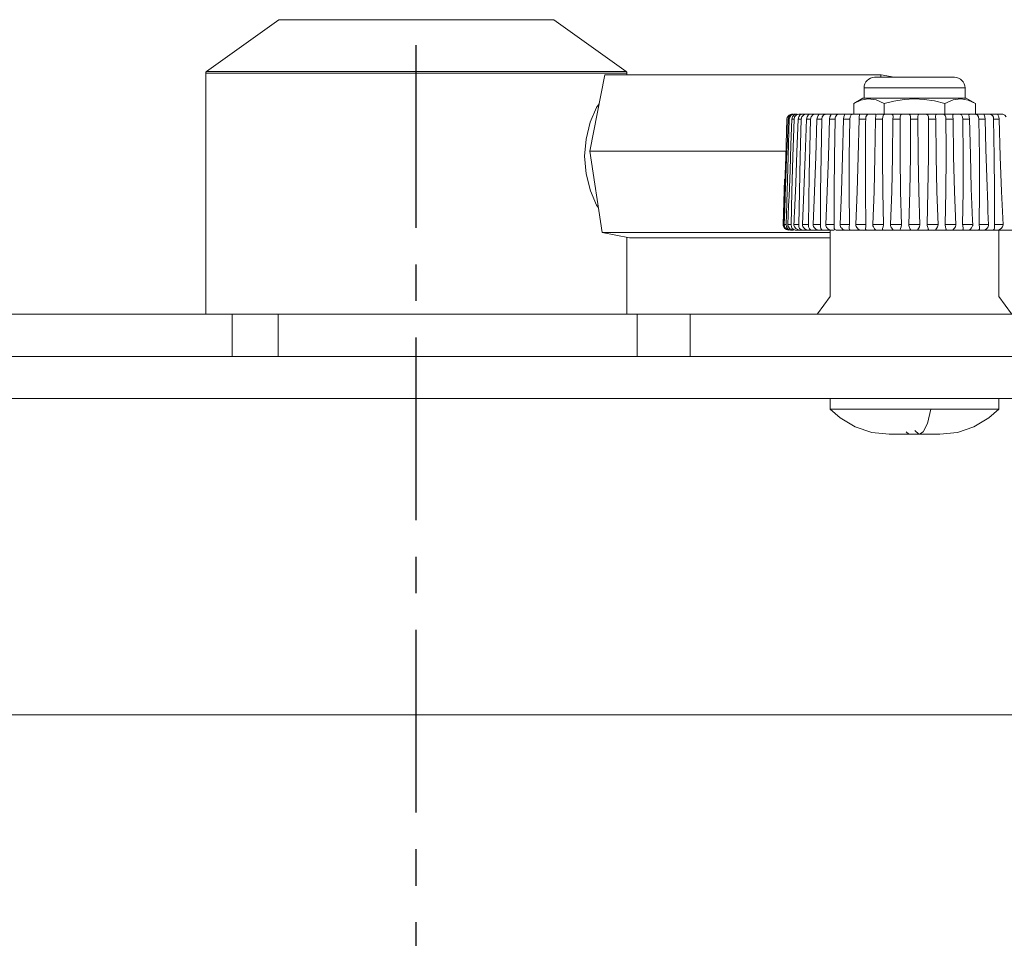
# Model space of a CAD drawing. Header units: millimetres. Extents: x 3925 to 5043, y -86 to 778.
# Tile 48 of 96: x 4505 to 4551, y 150 to 193. Entities that reach past the tile are written whole.
import ezdxf

# ---------------------------------------------------------------- set-up
doc = ezdxf.new("R2010")
doc.units = ezdxf.units.MM
doc.header["$LTSCALE"] = 46.255
doc.linetypes.add('CENTER', pattern=[0.6, 0.375, -0.075, 0.075, -0.075])
doc.layers.add('AM_7', color=4, linetype='CONTINUOUS', lineweight=25)
doc.layers.add('ARAKNO_13891DXF_CONTINUOUS_LINE', color=7, linetype='CONTINUOUS')
doc.layers.add('H30-BOTTOM-CDXF_CONTINUOUS_LINE', color=7, linetype='CONTINUOUS')

msp = doc.modelspace()

# ---------------------------------------------------------------- linework, layer by layer
at = {"layer": 'AM_7', "linetype": 'CENTER', "ltscale": 0.5}
msp.add_line((4523.4218, 58.7206), (4523.4218, 256.0252), dxfattribs=at)
at = {"layer": 'ARAKNO_13891DXF_CONTINUOUS_LINE', "color": 7, "linetype": 'Continuous', "lineweight": 0}
for p, q in [((4516.8957, 193.4857), (4513.4636, 191.0343)), ((4529.9478, 193.4857), (4516.8957, 193.4857)), ((4529.9478, 193.4857), (4533.3799, 191.0343)), ((4533.4218, 190.9529), (4513.4218, 190.9529)), ((4513.4218, 190.9529), (4513.4218, 179.5043)), ((4533.3799, 191.0343), (4513.4636, 191.0343)), ((4532.3691, 190.8679), (4531.656, 187.2429)), ((4545.4811, 190.8679), (4532.3691, 190.8679)), ((4533.4218, 190.9529), (4533.4218, 190.8679)), ((4548.9672, 190.7543), (4545.1752, 190.7543)), ((4545.4587, 190.7543), (4545.4811, 190.8679)), ((4546.1009, 190.7543), (4545.4811, 190.8679)), ((4549.4672, 190.2543), (4544.6752, 190.2543)), ((4544.6752, 190.2543), (4544.6752, 189.7543)), ((4549.4672, 190.2543), (4549.4672, 189.7543)), ((4544.6175, 189.7543), (4544.1845, 189.5043)), ((4544.5237, 189.6616), (4544.1845, 189.5043)), ((4544.1845, 189.0043), (4544.1845, 189.5043)), ((4544.8758, 189.7272), (4544.5237, 189.6616)), ((4549.5246, 189.7543), (4544.6178, 189.7543)), ((4545.6278, 189.5043), (4545.6278, 189.0043)), ((4547.0712, 189.7276), (4547.5297, 189.7033)), ((4548.5146, 189.5043), (4548.5146, 189.0043)), ((4549.6192, 189.6614), (4549.2658, 189.7272)), ((4549.525, 189.7543), (4549.958, 189.5043)), ((4549.958, 189.5043), (4549.6192, 189.6614)), ((4549.958, 189.0043), (4549.958, 189.5043)), ((4541.1013, 188.8807), (4541.0676, 188.7629)), ((4541.0712, 188.911), (4541.1229, 188.9586)), ((4541.2002, 188.9315), (4541.2679, 188.9771)), ((4541.2388, 189.002), (4541.2792, 189.0043)), ((4541.2471, 188.7628), (4541.2807, 188.8824)), ((4541.2922, 189.0043), (4541.2484, 188.9979)), ((4541.2807, 188.8824), (4541.3476, 188.9617)), ((4541.3476, 188.9617), (4541.4127, 188.9982)), ((4541.3704, 189.003), (4541.4098, 189.0043)), ((4541.5018, 189.0043), (4541.4098, 189.0043)), ((4541.4127, 188.9982), (4541.4403, 189.0043)), ((4541.4446, 188.9484), (4541.5275, 188.9895)), ((4541.6133, 189.0036), (4541.6505, 189.0043)), ((4541.6333, 188.9623), (4541.6861, 188.9982)), ((4545.1745, 189.0043), (4541.6505, 189.0043)), ((4541.6861, 188.9982), (4541.6998, 189.0056)), ((4541.6914, 188.7631), (4541.7231, 188.8832)), ((4541.6998, 189.0056), (4541.6979, 189.0043)), ((4541.7231, 188.8832), (4541.7986, 188.9619)), ((4541.7986, 188.9619), (4541.8965, 188.9975)), ((4542.0241, 188.9623), (4542.0641, 188.9982)), ((4542.0688, 189.0045), (4542.0601, 189.0043)), ((4542.0641, 188.9982), (4542.0688, 189.0045)), ((4542.2397, 188.9644), (4542.3451, 188.9994)), ((4542.3451, 188.9994), (4542.4418, 189.0043)), ((4542.4943, 188.9344), (4542.5387, 188.9962)), ((4542.5376, 189.003), (4542.5198, 189.0043)), ((4542.54, 189.0001), (4542.5376, 189.003)), ((4542.5387, 188.9962), (4542.54, 189.0001)), ((4542.6725, 188.7631), (4542.6932, 188.8706)), ((4542.8344, 188.9913), (4542.9362, 189.0043)), ((4543.0909, 188.9623), (4543.1042, 188.9938)), ((4543.7462, 188.9623), (4543.7506, 188.9841)), ((4545.1796, 189.003), (4545.1306, 189.0043)), ((4545.2253, 188.8288), (4545.2332, 188.8948)), ((4545.2378, 188.9464), (4545.2307, 188.9803)), ((4545.2332, 188.8948), (4545.2378, 188.9464)), ((4551.1488, 189.0043), (4545.2627, 189.0043)), ((4546.0498, 188.9123), (4546.0431, 188.9623)), ((4546.8855, 188.7631), (4546.8864, 188.8552)), ((4547.5594, 189.0042), (4547.5286, 189.0043)), ((4548.0688, 188.9103), (4548.0766, 188.9644)), ((4548.8817, 188.9448), (4548.8832, 188.9644)), ((4550.8265, 188.7631), (4550.8123, 188.86)), ((4551.0206, 188.9943), (4551.033, 189.0036)), ((4551.258, 188.9982), (4551.1488, 189.0043)), ((4541.0163, 188.7631), (4540.9548, 186.977)), ((4541.1271, 188.7631), (4541.0676, 188.7631)), ((4541.2471, 188.7631), (4541.3536, 188.7631)), ((4541.54, 188.7631), (4541.6914, 188.7631)), ((4541.9405, 188.7631), (4542.1339, 188.7631)), ((4542.4409, 188.7631), (4542.6725, 188.7631)), ((4543.0314, 188.7631), (4543.2967, 188.7631)), ((4543.7006, 188.7631), (4543.9944, 188.7631)), ((4544.4353, 188.7631), (4544.7521, 188.7631)), ((4544.7519, 188.7631), (4544.7502, 188.6073)), ((4545.2214, 188.7631), (4545.5547, 188.7631)), ((4545.5547, 188.7631), (4545.5498, 187.3618)), ((4546.3869, 188.7631), (4546.0435, 188.7631)), ((4546.3864, 188.3441), (4546.3869, 188.7631)), ((4547.2324, 188.7631), (4546.8855, 188.7631)), ((4548.0748, 188.7631), (4547.7312, 188.7631)), ((4547.7316, 188.3728), (4547.7312, 188.7631)), ((4548.8977, 188.7631), (4548.5641, 188.7631)), ((4548.5688, 187.3898), (4548.5641, 188.7631)), ((4549.685, 188.7631), (4549.3679, 188.7631)), ((4550.4215, 188.7631), (4550.1269, 188.7631)), ((4551.0927, 188.7631), (4550.8265, 188.7631)), ((4531.4764, 187.8241), (4531.407, 187.0043)), ((4540.9518, 187.2429), (4531.656, 187.2429)), ((4531.656, 187.2429), (4532.2447, 183.3793)), ((4540.9548, 186.977), (4540.8991, 185.3209)), ((4540.9057, 185.9227), (4540.8303, 183.7631)), ((4540.9677, 185.9715), (4540.9357, 185.1149)), ((4540.8991, 185.3209), (4540.8477, 183.7543)), ((4540.9734, 183.7543), (4541.0178, 185.3367)), ((4541.2534, 185.3209), (4541.2177, 183.7543)), ((4541.6028, 185.3209), (4541.576, 183.7543)), ((4541.7483, 183.7631), (4541.8194, 185.3364)), ((4542.2536, 183.7631), (4542.3254, 185.3364)), ((4543.2506, 184.6906), (4543.2545, 183.7543)), ((4550.868, 183.7631), (4550.8721, 184.7134)), ((4541.0564, 183.7631), (4541.0758, 184.2109)), ((4541.3595, 184.1336), (4541.3722, 184.3191)), ((4540.8314, 183.7631), (4540.8303, 183.7631)), ((4540.8478, 183.7631), (4540.8435, 183.7631)), ((4540.9735, 183.7631), (4540.8832, 183.7631)), ((4540.9884, 183.6579), (4540.9734, 183.7543)), ((4541.2178, 183.7631), (4541.0564, 183.7631)), ((4541.0623, 183.7054), (4541.0564, 183.7631)), ((4541.3466, 183.7631), (4541.3595, 183.9483)), ((4541.5761, 183.7631), (4541.3466, 183.7631)), ((4541.3481, 183.7297), (4541.3466, 183.7631)), ((4541.3563, 183.6941), (4541.3481, 183.7297)), ((4541.3724, 183.6569), (4541.3563, 183.6941)), ((4541.3595, 183.9483), (4541.3595, 184.1336)), ((4542.0413, 183.7631), (4541.7483, 183.7631)), ((4541.7521, 183.7168), (4541.7483, 183.7631)), ((4541.7672, 183.6726), (4541.7521, 183.7168)), ((4542.6044, 183.7631), (4542.2536, 183.7631)), ((4542.2575, 183.7168), (4542.2536, 183.7631)), ((4542.273, 183.6726), (4542.2575, 183.7168)), ((4542.6042, 183.9469), (4542.6044, 183.7543)), ((4542.6044, 183.7543), (4542.6042, 183.6976)), ((4543.2545, 183.7631), (4542.8526, 183.7631)), ((4542.8566, 183.7168), (4542.8526, 183.7631)), ((4542.8721, 183.6726), (4542.8566, 183.7168)), ((4543.9788, 183.7631), (4543.5337, 183.7631)), ((4543.5377, 183.7168), (4543.5337, 183.7631)), ((4543.553, 183.6726), (4543.5377, 183.7168)), ((4544.7634, 183.7631), (4544.2837, 183.7631)), ((4545.5929, 183.7631), (4545.088, 183.7631)), ((4545.0951, 183.7025), (4545.088, 183.7631)), ((4545.9308, 183.7631), (4546.4511, 183.7631)), ((4546.7959, 183.7631), (4547.3214, 183.7631)), ((4547.6663, 183.7631), (4548.1869, 183.7631)), ((4548.5251, 183.7631), (4549.0306, 183.7631)), ((4549.3556, 183.7631), (4549.8362, 183.7631)), ((4549.8364, 183.7543), (4549.8267, 183.9571)), ((4550.1417, 183.7631), (4550.5879, 183.7631)), ((4550.868, 183.7631), (4551.2713, 183.7631)), ((4550.8687, 183.7168), (4550.868, 183.7631)), ((4550.8708, 183.6726), (4550.8687, 183.7168)), ((4551.2715, 183.7543), (4551.2466, 183.6626)), ((4543.0712, 183.3793), (4532.2447, 183.3793)), ((4532.2447, 183.3793), (4533.5464, 183.1408)), ((4540.9159, 183.5786), (4540.9995, 183.5219)), ((4540.9197, 183.6309), (4540.9676, 183.5737)), ((4540.9995, 183.5219), (4541.0919, 183.5043)), ((4541.1532, 183.568), (4541.1129, 183.608)), ((4541.1952, 183.5389), (4541.1532, 183.568)), ((4541.1796, 183.5043), (4541.3241, 183.5043)), ((4541.2376, 183.5192), (4541.1952, 183.5389)), ((4541.2666, 183.5786), (4541.3382, 183.5219)), ((4541.3382, 183.5219), (4541.427, 183.5043)), ((4541.4423, 183.5723), (4541.3724, 183.6569)), ((4541.3882, 183.5043), (4543.2567, 183.5043)), ((4541.6136, 183.5786), (4541.6771, 183.5219)), ((4541.6771, 183.5219), (4541.7616, 183.5043)), ((4542.0449, 183.6633), (4542.0525, 183.6184)), ((4542.1329, 183.5163), (4542.1994, 183.5043)), ((4542.6177, 183.5786), (4542.6612, 183.5219)), ((4542.6612, 183.5219), (4542.7321, 183.5043)), ((4543.0761, 183.5043), (4543.0505, 183.5087)), ((4543.0712, 180.3456), (4543.0712, 183.5043)), ((4543.2506, 183.6311), (4543.2551, 183.5786)), ((4543.2551, 183.5786), (4543.2873, 183.5219)), ((4543.2873, 183.5219), (4543.3493, 183.5043)), ((4543.3493, 183.5043), (4551.9289, 183.5043)), ((4544.7378, 183.5602), (4544.7502, 183.5181)), ((4544.7721, 183.5058), (4544.7875, 183.5043)), ((4546.049, 183.5043), (4546.0498, 183.5049)), ((4546.3864, 183.521), (4546.4027, 183.5043)), ((4547.2316, 183.5101), (4547.2378, 183.5043)), ((4548.0688, 183.5049), (4548.0696, 183.5043)), ((4550.544, 183.6299), (4550.4822, 183.56)), ((4550.568, 183.6712), (4550.544, 183.6299)), ((4550.8691, 183.5857), (4550.8721, 183.6297)), ((4550.8721, 183.6297), (4550.8708, 183.6726)), ((4551.1051, 183.5219), (4551.0483, 183.5043)), ((4551.0712, 180.3456), (4551.0712, 183.5043)), ((4533.4218, 183.1408), (4533.4218, 179.5043)), ((4533.5464, 183.1408), (4543.0712, 183.1408)), ((4551.6739, 179.5233), (4551.0712, 180.3456)), ((4555.6418, 179.5043), (4492.7848, 179.5043)), ((4514.6778, 179.5043), (4514.6778, 177.5043)), ((4516.8657, 179.5043), (4516.8657, 177.5043)), ((4533.9092, 179.5043), (4533.9092, 177.5043)), ((4536.4192, 179.5043), (4536.4192, 177.5043)), ((4575.5043, 177.5043), (4471.9961, 177.5043)), ((4575.5043, 175.5043), (4471.9961, 175.5043)), ((4543.0712, 175.0043), (4543.0712, 175.5043)), ((4551.0712, 175.0043), (4551.0712, 175.5043)), ((4551.0712, 175.0043), (4543.0712, 175.0043)), ((4550.6013, 174.5871), (4551.0712, 175.0043)), ((4545.8643, 173.8111), (4548.2782, 173.8111))]:
    msp.add_line(p, q, dxfattribs=at)
for points in [[(4532.1, 189.5), (4531.9743, 189.3127), (4531.6774, 188.6254), (4531.4764, 187.8241)], [(4545.6278, 189.5043), (4545.2443, 189.6757), (4544.8758, 189.7272)], [(4547.0712, 189.7276), (4546.575, 189.6994), (4546.0931, 189.6211), (4545.6278, 189.5043)], [(4547.5297, 189.7033), (4548.0132, 189.6284), (4548.5146, 189.5043)], [(4549.2658, 189.7272), (4548.8987, 189.6759), (4548.5146, 189.5043)], [(4541.0163, 188.7631), (4541.0328, 188.8441), (4541.0712, 188.911)], [(4541.2484, 188.9979), (4541.172, 188.9603), (4541.1013, 188.8807)], [(4541.1229, 188.9586), (4541.1838, 188.9893), (4541.2388, 189.002)], [(4541.1271, 188.7631), (4541.149, 188.8579), (4541.2002, 188.9315)], [(4541.2679, 188.9771), (4541.3214, 188.9956), (4541.3704, 189.003)], [(4541.3536, 188.7631), (4541.3806, 188.8709), (4541.4446, 188.9484)], [(4541.5275, 188.9895), (4541.5741, 188.9999), (4541.6133, 189.0036)], [(4541.54, 188.7631), (4541.5723, 188.8834), (4541.6333, 188.9623)], [(4541.8965, 188.9975), (4541.9334, 189.0023), (4541.9652, 189.004), (4541.9968, 189.0043)], [(4541.9405, 188.7631), (4541.9704, 188.8834), (4542.0241, 188.9623)], [(4542.1339, 188.7631), (4542.163, 188.8814), (4542.2397, 188.9644)], [(4542.4409, 188.7631), (4542.4578, 188.857), (4542.4943, 188.9344)], [(4542.6932, 188.8706), (4542.7489, 188.9493), (4542.8344, 188.9913)], [(4543.0314, 188.7631), (4543.0548, 188.8834), (4543.0909, 188.9623)], [(4543.1042, 188.9938), (4543.1033, 188.9982), (4543.0682, 189.0043)], [(4543.2967, 188.7631), (4543.303, 188.8268), (4543.3192, 188.8829)], [(4543.3192, 188.8829), (4543.3462, 188.9294), (4543.3838, 188.9642), (4543.4311, 188.9869)], [(4543.4311, 188.9869), (4543.4839, 188.9989), (4543.5364, 189.0034), (4543.5918, 189.0043)], [(4543.7506, 188.9841), (4543.7443, 188.9982), (4543.6944, 189.0043)], [(4543.7006, 188.7631), (4543.7199, 188.8834), (4543.7462, 188.9623)], [(4543.9944, 188.7631), (4544.0128, 188.8814), (4544.0709, 188.9644), (4544.1676, 188.9994), (4544.2743, 189.0043)], [(4544.4664, 188.9693), (4544.45, 188.9982), (4544.3864, 189.0043)], [(4544.4353, 188.7631), (4544.4503, 188.8834), (4544.4661, 188.9623), (4544.4664, 188.9693)], [(4544.7519, 188.7631), (4544.766, 188.8814), (4544.8154, 188.9644), (4544.9053, 188.9994), (4545.0113, 189.0043)], [(4545.2307, 188.9803), (4545.2124, 188.9961), (4545.1796, 189.003)], [(4545.2214, 188.7631), (4545.222, 188.7854), (4545.2233, 188.8075), (4545.2253, 188.8288)], [(4545.5547, 188.7631), (4545.564, 188.8814), (4545.6038, 188.9644), (4545.6852, 188.9994), (4545.7883, 189.0043)], [(4546.0431, 188.9623), (4545.9997, 188.9982), (4545.9126, 189.0043)], [(4546.0435, 188.7631), (4546.0489, 188.8834), (4546.0498, 188.9123)], [(4546.3869, 188.7631), (4546.3914, 188.8814), (4546.4208, 188.9644), (4546.4921, 188.9994), (4546.5904, 189.0043)], [(4546.8695, 188.9623), (4546.8135, 188.9982), (4546.7172, 189.0043)], [(4546.8864, 188.8552), (4546.886, 188.8834), (4546.8695, 188.9623)], [(4547.2316, 188.8528), (4547.2321, 188.8814), (4547.2505, 188.9644)], [(4547.3216, 183.7543), (4547.2734, 185.3367), (4547.2453, 186.9919), (4547.2316, 188.8528)], [(4547.2505, 188.9644), (4547.3103, 188.9994), (4547.4018, 189.0043)], [(4547.7312, 188.7631), (4547.728, 188.8716), (4547.7072, 188.9516), (4547.6512, 188.9936), (4547.5594, 189.0042)], [(4548.0748, 188.7631), (4548.0696, 188.8814), (4548.0688, 188.9103)], [(4548.0766, 188.9644), (4548.1238, 188.9994), (4548.2068, 189.0043)], [(4548.3965, 189.0029), (4548.3747, 189.0039), (4548.3541, 189.0042), (4548.3311, 189.0043)], [(4548.5641, 188.7631), (4548.5578, 188.8653), (4548.5316, 188.9451), (4548.4796, 188.9874), (4548.3965, 189.0029)], [(4548.8977, 188.7631), (4548.8876, 188.8814), (4548.8817, 188.9448)], [(4548.8832, 188.9644), (4548.9168, 188.9994), (4548.9896, 189.0043)], [(4549.2094, 189.0001), (4549.1789, 189.0028), (4549.1453, 189.0041), (4549.1092, 189.0043)], [(4549.3679, 188.7631), (4549.3539, 188.8827), (4549.3037, 188.9657), (4549.2094, 189.0001)], [(4549.6545, 188.9686), (4549.6739, 188.9994), (4549.7352, 189.0043)], [(4549.685, 188.7631), (4549.6703, 188.8814), (4549.6545, 188.9686)], [(4549.9822, 188.994), (4549.9419, 189.0007), (4549.8964, 189.0037), (4549.8475, 189.0043)], [(4550.1269, 188.7631), (4550.1122, 188.8716), (4550.065, 188.9531), (4549.9822, 188.994)], [(4550.3721, 188.9838), (4550.3803, 188.9994), (4550.4289, 189.0043)], [(4550.4215, 188.7631), (4550.4025, 188.8814), (4550.3756, 188.9644), (4550.3721, 188.9838)], [(4550.6999, 188.9839), (4550.6496, 188.9974), (4550.5923, 189.0032), (4550.5318, 189.0043)], [(4550.8123, 188.86), (4550.7695, 188.9386), (4550.6999, 188.9839)], [(4551.0422, 188.9458), (4551.0212, 188.9895), (4551.0206, 188.9943)], [(4551.033, 189.0036), (4551.0398, 189.004), (4551.0477, 189.0043), (4551.0572, 189.0043)], [(4551.0927, 188.7631), (4551.0745, 188.8688), (4551.0422, 188.9458)], [(4551.4268, 188.8834), (4551.3594, 188.9623), (4551.258, 188.9982)], [(4541.0676, 188.7629), (4541.0346, 187.8241), (4541.0012, 186.8936), (4540.9677, 185.9715)], [(4541.0178, 185.3367), (4541.0688, 186.9919), (4541.1271, 188.7631)], [(4541.1128, 185.1081), (4541.1598, 186.3227), (4541.2045, 187.5409), (4541.2471, 188.7628)], [(4541.3536, 188.7631), (4541.2987, 186.977), (4541.2534, 185.3209)], [(4541.3722, 184.3191), (4541.4314, 185.7303), (4541.4866, 187.2047), (4541.54, 188.7631)], [(4541.6914, 188.7631), (4541.6414, 186.977), (4541.6028, 185.3209)], [(4541.8194, 185.3364), (4541.8822, 186.9917), (4541.9405, 188.7631)], [(4542.1339, 188.7631), (4542.0997, 187.4171), (4542.0726, 186.1344), (4542.0525, 184.9033)], [(4542.3254, 185.3364), (4542.3864, 186.9917), (4542.4409, 188.7631)], [(4542.6725, 188.7631), (4542.6352, 186.977), (4542.6119, 185.3209), (4542.6042, 183.9469)], [(4542.8526, 183.7631), (4542.9237, 185.3364), (4542.9818, 186.9917), (4543.0314, 188.7631)], [(4543.2967, 188.7631), (4543.2669, 186.977), (4543.2521, 185.3209), (4543.2506, 184.6906)], [(4543.5337, 183.7631), (4543.6028, 185.3364), (4543.6568, 186.9917), (4543.7006, 188.7631)], [(4543.9944, 188.7631), (4543.9726, 186.977), (4543.9664, 185.5179)], [(4544.2837, 183.7631), (4544.3494, 185.3364), (4544.3983, 186.9917), (4544.4353, 188.7631)], [(4544.7502, 188.6073), (4544.7384, 186.8769), (4544.7378, 186.4138)], [(4545.088, 183.7631), (4545.149, 185.3364), (4545.1918, 186.9917), (4545.2214, 188.7631)], [(4545.9308, 183.7631), (4545.986, 185.3364), (4546.0219, 186.9917), (4546.0435, 188.7631)], [(4546.7959, 183.7631), (4546.8441, 185.3364), (4546.8724, 186.9917), (4546.8855, 188.7631)], [(4547.6663, 183.7631), (4547.7066, 185.3364), (4547.7268, 186.9917), (4547.7316, 188.3728)], [(4548.187, 183.7543), (4548.1319, 185.3367), (4548.0962, 186.9919), (4548.0748, 188.7631)], [(4549.0308, 183.7543), (4548.9697, 185.3367), (4548.9271, 186.9919), (4548.8977, 188.7631)], [(4549.3817, 186.4406), (4549.3808, 186.9917), (4549.3679, 188.7631)], [(4549.8267, 183.9571), (4549.7659, 185.4734), (4549.72, 187.066), (4549.685, 188.7631)], [(4550.1545, 185.5429), (4550.1483, 186.9917), (4550.1269, 188.7631)], [(4550.5441, 184.7034), (4550.4955, 185.9998), (4550.4552, 187.3481), (4550.4215, 188.7631)], [(4550.8721, 184.7134), (4550.8707, 185.3364), (4550.856, 186.9917), (4550.8265, 188.7631)], [(4551.2715, 183.7543), (4551.2001, 185.3367), (4551.1422, 186.9919), (4551.0927, 188.7631)], [(4546.4512, 183.7543), (4546.411, 185.3367), (4546.3911, 186.9919), (4546.3864, 188.3441)], [(4532.065, 184.5587), (4531.9814, 184.6827), (4531.6837, 185.3655), (4531.4784, 186.1711), (4531.407, 187.0043)], [(4545.5498, 187.3618), (4545.5501, 186.977), (4545.5617, 185.3209), (4545.593, 183.7543)], [(4548.5251, 183.7631), (4548.5567, 185.3364), (4548.5684, 186.9917), (4548.5688, 187.3898)], [(4544.7378, 186.4138), (4544.7418, 185.2714), (4544.7635, 183.7543)], [(4549.3556, 183.7631), (4549.378, 185.3364), (4549.3817, 186.4406)], [(4540.9357, 185.1149), (4540.9104, 184.4548), (4540.8832, 183.7631)], [(4541.0758, 184.2109), (4541.0947, 184.6592), (4541.1128, 185.1081)], [(4543.9664, 185.5179), (4543.9665, 185.3209), (4543.9789, 183.7543)], [(4550.1417, 183.7631), (4550.1543, 185.3364), (4550.1545, 185.5429)], [(4542.0525, 184.9033), (4542.0478, 184.5228), (4542.0439, 184.1428), (4542.0413, 183.7543)], [(4550.5882, 183.7543), (4550.5724, 184.0749), (4550.5578, 184.3884), (4550.5441, 184.7034)], [(4540.8477, 183.7543), (4540.8639, 183.6626), (4540.9159, 183.5786)], [(4540.8832, 183.7631), (4540.8919, 183.6926), (4540.9197, 183.6309)], [(4541.1129, 183.608), (4541.0811, 183.656), (4541.0623, 183.7054)], [(4541.2177, 183.7543), (4541.2281, 183.6626), (4541.2666, 183.5786)], [(4541.576, 183.7543), (4541.5832, 183.6626), (4541.6136, 183.5786)], [(4542.0413, 183.7543), (4542.042, 183.7091), (4542.0449, 183.6633)], [(4542.6042, 183.6976), (4542.6047, 183.6626), (4542.6177, 183.5786)], [(4543.2545, 183.7543), (4543.2513, 183.6626), (4543.2506, 183.6311)], [(4543.9789, 183.7543), (4543.9723, 183.6626), (4543.9664, 183.5903)], [(4544.4614, 183.5043), (4544.4477, 183.5087), (4544.4241, 183.5238), (4544.3931, 183.5502), (4544.3594, 183.5857), (4544.3274, 183.6278), (4544.3023, 183.6726), (4544.2875, 183.7168), (4544.2837, 183.7631)], [(4544.7635, 183.7543), (4544.7529, 183.6591), (4544.7384, 183.5735), (4544.7378, 183.5602)], [(4545.1473, 183.5999), (4545.1162, 183.6502), (4545.0951, 183.7025)], [(4545.593, 183.7543), (4545.58, 183.6626), (4545.5563, 183.5786), (4545.5498, 183.5377)], [(4546.0498, 183.5049), (4546.0482, 183.5087), (4546.0378, 183.5238), (4546.0183, 183.5502), (4545.9937, 183.5857), (4545.9682, 183.6278), (4545.9471, 183.6726), (4545.9342, 183.7168), (4545.9308, 183.7631)], [(4546.4512, 183.7543), (4546.4354, 183.6626), (4546.4033, 183.5786), (4546.3864, 183.521)], [(4546.8864, 183.5103), (4546.8828, 183.5238), (4546.8698, 183.5502), (4546.8505, 183.5857), (4546.829, 183.6278), (4546.8104, 183.6726), (4546.7989, 183.7168), (4546.7959, 183.7631)], [(4547.3216, 183.7543), (4547.3033, 183.6626), (4547.2633, 183.5786), (4547.2344, 183.5219), (4547.2316, 183.5101)], [(4547.6789, 183.6726), (4547.6689, 183.7168), (4547.6663, 183.7631)], [(4548.187, 183.7543), (4548.1665, 183.6626), (4548.1195, 183.5786), (4548.0791, 183.5219), (4548.0688, 183.5049)], [(4548.5355, 183.6726), (4548.5273, 183.7168), (4548.5251, 183.7631)], [(4549.0308, 183.7543), (4549.0085, 183.6626), (4548.9553, 183.5786), (4548.9042, 183.5219), (4548.8821, 183.5043)], [(4549.3636, 183.6726), (4549.3574, 183.7168), (4549.3556, 183.7631)], [(4549.6592, 183.5043), (4549.6856, 183.5164), (4549.7294, 183.5523), (4549.7813, 183.6119), (4549.8266, 183.6957)], [(4549.8364, 183.7543), (4549.8353, 183.7351), (4549.832, 183.7155), (4549.8266, 183.6957)], [(4550.1471, 183.6726), (4550.1429, 183.7168), (4550.1417, 183.7631)], [(4550.5882, 183.7543), (4550.5831, 183.7131), (4550.568, 183.6712)], [(4540.9676, 183.5737), (4541.0107, 183.5416), (4541.0549, 183.5203), (4541.0985, 183.5082)], [(4541.2023, 183.5043), (4541.1126, 183.5213), (4541.0351, 183.5756), (4540.9884, 183.6579)], [(4541.3173, 183.5043), (4541.2787, 183.5079), (4541.2376, 183.5192)], [(4541.6056, 183.5043), (4541.5248, 183.5216), (4541.4423, 183.5723)], [(4541.8749, 183.5502), (4541.8314, 183.5857), (4541.7943, 183.6278), (4541.7672, 183.6726)], [(4542.0002, 183.5043), (4541.9647, 183.5087), (4541.9213, 183.5238), (4541.8749, 183.5502)], [(4542.0525, 183.6184), (4542.082, 183.5546), (4542.1329, 183.5163)], [(4542.4232, 183.5238), (4542.3795, 183.5502), (4542.3372, 183.5857), (4542.3003, 183.6278), (4542.273, 183.6726)], [(4542.4936, 183.5043), (4542.4628, 183.5087), (4542.4232, 183.5238)], [(4543.0505, 183.5087), (4543.0156, 183.5238), (4542.9753, 183.5502), (4542.9352, 183.5857), (4542.8992, 183.6278), (4542.8721, 183.6726)], [(4543.7363, 183.5043), (4543.7165, 183.5087), (4543.6869, 183.5238), (4543.6509, 183.5502), (4543.6136, 183.5857), (4543.5793, 183.6278), (4543.553, 183.6726)], [(4543.9664, 183.5903), (4543.9667, 183.5786), (4543.9871, 183.5219), (4544.0389, 183.5043)], [(4544.7502, 183.5181), (4544.7597, 183.5103), (4544.7721, 183.5058)], [(4545.2254, 183.5128), (4545.2057, 183.5308), (4545.1785, 183.5603), (4545.1473, 183.5999)], [(4545.2373, 183.5043), (4545.2351, 183.5053), (4545.231, 183.508), (4545.2254, 183.5128)], [(4545.5498, 183.5377), (4545.5519, 183.5219), (4545.5806, 183.5043)], [(4546.8805, 183.5043), (4546.8863, 183.5087), (4546.8864, 183.5103)], [(4547.7316, 183.5207), (4547.7315, 183.5238), (4547.7252, 183.5502), (4547.7115, 183.5857), (4547.6945, 183.6278), (4547.6789, 183.6726)], [(4547.7157, 183.5043), (4547.728, 183.5087), (4547.7316, 183.5207)], [(4548.5688, 183.5368), (4548.5678, 183.5502), (4548.5601, 183.5857), (4548.5478, 183.6278), (4548.5355, 183.6726)], [(4548.5384, 183.5043), (4548.5569, 183.5087), (4548.5673, 183.5238), (4548.5688, 183.5368)], [(4549.3325, 183.5043), (4549.3569, 183.5087), (4549.374, 183.5238), (4549.3813, 183.5502), (4549.3817, 183.5593)], [(4549.3817, 183.5593), (4549.3797, 183.5857), (4549.3724, 183.6278), (4549.3636, 183.6726)], [(4550.0827, 183.5043), (4550.1124, 183.5087), (4550.1359, 183.5238), (4550.1499, 183.5502), (4550.1545, 183.5893)], [(4550.1545, 183.5893), (4550.1522, 183.6278), (4550.1471, 183.6726)], [(4550.4822, 183.56), (4550.4245, 183.5176), (4550.386, 183.5043)], [(4550.7742, 183.5043), (4550.8087, 183.5087), (4550.8382, 183.5238), (4550.8585, 183.5502), (4550.8691, 183.5857)], [(4551.2466, 183.6626), (4551.1816, 183.5786), (4551.1051, 183.5219)], [(4543.0712, 180.3456), (4542.4685, 179.5233), (4542.4613, 179.5043)], [(4543.0712, 175.0043), (4543.5412, 174.5871), (4544.2533, 174.1628), (4545.0395, 173.9001), (4545.8643, 173.8111)], [(4547.3057, 173.8111), (4547.4835, 173.921), (4547.6817, 174.3306), (4547.8483, 175.0043)], [(4548.2782, 173.8111), (4549.1029, 173.9001), (4549.8891, 174.1628), (4550.6013, 174.5871)], [(4546.6799, 173.9224), (4546.7959, 173.8168), (4546.8368, 173.8111)], [(4547.0781, 173.9929), (4547.2764, 173.814), (4547.3057, 173.8111)]]:
    msp.add_lwpolyline(points, dxfattribs=at)
for centre, radius, start, end in [((4513.5218, 190.9529), 0.1, 125.53768, 180), ((4533.3218, 190.9529), 0.1, 360, 54.46232), ((4545.1752, 190.2543), 0.5, 90, 180), ((4548.9672, 190.2543), 0.5, 360, 90), ((4541.0801, 183.7543), 0.25, 178, 208.66667)]:
    msp.add_arc(centre, radius, start, end, dxfattribs=at)
at = {"layer": 'H30-BOTTOM-CDXF_CONTINUOUS_LINE', "color": 7, "linetype": 'Continuous', "lineweight": 0}
msp.add_line((4606.0466, 160.5043), (4456.7133, 160.5043), dxfattribs=at)

doc.saveas('drawing.dxf')
